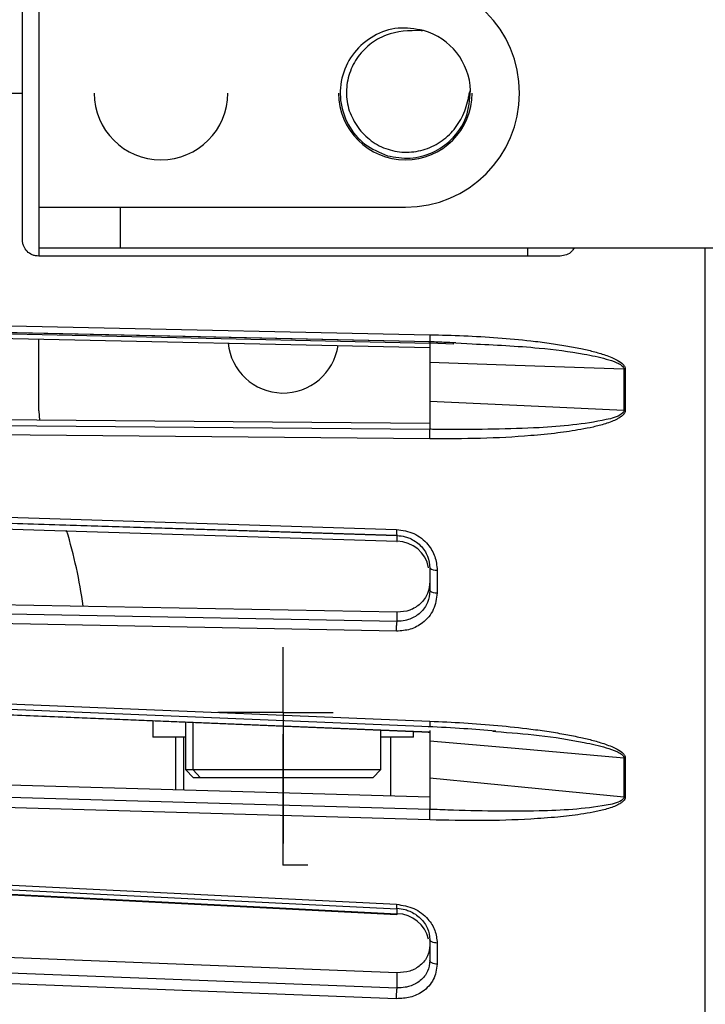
# Model space of a CAD drawing. Header units: millimetres. Extents: x -98 to 282, y -122 to 122.
# Tile 5 of 18: x -44 to -2, y -56 to 5. Entities that reach past the tile are written whole.
import ezdxf

# ---------------------------------------------------------------- set-up
doc = ezdxf.new("R2010")
doc.units = ezdxf.units.MM
doc.header["$PDSIZE"] = -1

msp = doc.modelspace()

# ---------------------------------------------------------------- linework, layer by layer
at = {"color": 7, "linetype": 'Continuous', "lineweight": 25}
for p, q in [((-42.5, 10), (-42.5, -10)), ((-43.5, -9), (-43.5, 9)), ((-16.097, -0.4), (-16.061, 0.032)), ((-69.787, 0), (-43.5, 0)), ((-42.5, -7), (-20, -7)), ((-37.5, -7), (-37.5, -9.5)), ((-42.5, -9.5), (19, -9.5)), ((-12.5, -9.5), (-12.5, -10)), ((-1.6, -121.889), (-1.6, -9.5)), ((-10.5, -10), (-42.5, -10)), ((-18.5, -15.255), (-69.741, -14.154)), ((-18.5, -15.353), (-69.458, -14.244)), ((-69.741, -14.499), (-18.5, -15.616)), ((-42.5, -19.5), (-42.5, -15.074)), ((-18.5, -15.255), (-18.5, -15.256)), ((-18.5, -15.617), (-18.5, -15.616)), ((-17.025, -15.4), (-18.499, -15.349)), ((-16.899, -15.317), (-15.9, -15.381)), ((-6.59, -16.94), (-6.59, -19.454)), ((-18.5, -20.278), (-69.458, -19.833)), ((-42.5, -19.5), (-42.443, -20.081)), ((-69.741, -20.176), (-18.5, -20.624)), ((-18.5, -20.626), (-18.5, -20.624)), ((-18.05, -29.263), (-18.05, -30.657)), ((-20.5, -31.846), (-69.458, -30.923)), ((-69.741, -37.072), (-18.5, -39.183)), ((-35.5, -38.5), (-35.5, -39.5)), ((-33.5, -38.583), (-33.5, -41.5)), ((-33.042, -38.602), (-33.042, -41.5)), ((-21.5, -41.5), (-21.5, -39.077)), ((-19.5, -39.5), (-19.5, -39.159)), ((-18.599, -39.197), (-18.501, -39.202)), ((-18.5, -38.839), (-18.5, -38.842)), ((-18.5, -39.12), (-18.5, -40.263)), ((-18.5, -39.186), (-18.5, -39.183)), ((-14.635, -39.149), (-14.454, -39.165)), ((-33.5, -39.5), (-35.5, -39.5)), ((-34.1, -39.5), (-34.1, -42.747)), ((-33.616, -39.5), (-33.616, -42.761)), ((-19.5, -39.5), (-21.5, -39.5)), ((-20.9, -43.127), (-20.9, -39.5)), ((-6.59, -40.788), (-6.59, -43.174)), ((-33.5, -41.5), (-33, -42)), ((-33.5, -41.5), (-21.5, -41.5)), ((-32.581, -42), (-33.042, -41.5)), ((-22, -42), (-21.5, -41.5)), ((-18.5, -43.197), (-69.458, -41.729)), ((-22, -42), (-33, -42)), ((-69.741, -42.457), (-18.5, -43.934)), ((-18.5, -43.938), (-18.5, -43.934)), ((-20.5, -50.338), (-20.5, -50.008)), ((-20.5, -53.957), (-69.458, -52.074)), ((-18.05, -52.139), (-18.05, -53.432))]:
    msp.add_line(p, q, dxfattribs=at)
at = {"color": 7, "linetype": 'Continuous'}
for p, q in [((-27.5, -38), (-27.5, -33.987)), ((-27.5, -38), (-31.513, -38)), ((-27.5, -38), (-27.5, -46.026)), ((-27.5, -38), (-24.426, -38)), ((-27.5, -47.35), (-27.5, -39.324)), ((-27.5, -47.35), (-25.991, -47.35))]:
    msp.add_line(p, q, dxfattribs=at)
at = {"color": 7, "linetype": 'Continuous', "lineweight": 25, "flags": 128}
for points in [[(-69.787, -13.717), (-41.345, -14.33), (-18.5, -14.821)], [(-69.762, -14.134), (-44.771, -14.671), (-18.5, -15.236)], [(-6.59, -16.94), (-13.26, -16.712), (-18.5, -16.532)], [(-6.51, -16.942), (-6.51, -17.257), (-6.51, -17.571), (-6.51, -17.886), (-6.51, -18.2), (-6.51, -18.515), (-6.51, -18.829), (-6.51, -19.143), (-6.51, -19.457)], [(-18.5, -18.905), (-11.83, -19.212), (-6.59, -19.454)], [(-18.5, -21.205), (-47.499, -20.952), (-69.787, -20.758)], [(-69.787, -25.219), (-42.47, -26.076), (-20.548, -26.764)], [(-69.764, -25.593), (-45.77, -26.345), (-20.523, -27.137)], [(-20.521, -27.14), (-48.075, -26.276), (-69.741, -25.596)], [(-69.741, -25.936), (-42.166, -26.808), (-20.5, -27.494)], [(-20.5, -27.494), (-20.5, -27.235), (-20.5, -27.14)], [(-69.741, -31.461), (-42.166, -31.982), (-20.5, -32.391)], [(-20.5, -32.391), (-20.5, -32.086), (-20.5, -31.846)], [(-20.548, -33.009), (-48.379, -32.485), (-69.787, -32.081)], [(-69.787, -36.427), (-41.345, -37.592), (-18.5, -38.527)], [(-69.766, -36.759), (-44.775, -37.781), (-18.5, -38.856)], [(-69.753, -37.089), (-44.775, -38.118), (-18.501, -39.2)], [(-6.59, -40.788), (-13.26, -40.208), (-18.5, -39.752)], [(-6.51, -40.793), (-6.51, -41.092), (-6.51, -41.391), (-6.51, -41.69), (-6.51, -41.988), (-6.51, -42.286), (-6.51, -42.584), (-6.51, -42.882), (-6.51, -43.179)], [(-18.5, -42.003), (-11.83, -42.659), (-6.59, -43.174)], [(-18.5, -44.585), (-47.499, -43.75), (-69.787, -43.109)], [(-69.787, -47.295), (-42.47, -48.663), (-20.548, -49.761)], [(-69.768, -47.583), (-45.774, -48.784), (-20.527, -50.048)], [(-69.758, -47.901), (-45.774, -49.108), (-20.528, -50.378)], [(-69.741, -47.861), (-42.166, -49.248), (-20.5, -50.338)], [(-18.05, -52.139), (-18.14, -52.131), (-18.225, -52.117), (-18.303, -52.096), (-18.371, -52.069), (-18.426, -52.037), (-18.467, -52.001), (-18.492, -51.963), (-18.5, -51.923)], [(-69.741, -52.985), (-42.166, -54.046), (-20.5, -54.88)], [(-20.548, -55.554), (-48.379, -54.484), (-69.787, -53.662)], [(-18.05, -53.432), (-18.14, -53.424), (-18.225, -53.409), (-18.303, -53.388), (-18.371, -53.36), (-18.426, -53.328), (-18.467, -53.291), (-18.492, -53.252), (-18.5, -53.211)], [(-20.5, -54.88), (-20.5, -54.363), (-20.5, -53.957)]]:
    msp.add_lwpolyline(points, dxfattribs=at)
at = {"color": 7, "linetype": 'Continuous', "lineweight": 25}
for centre, radius, start, end in [((-20, 0), 7, 270, 90), ((-20, 0), 4, 2.13675, 74.02627), ((-35, 0), 4.1, 180, 0), ((-20, 0), 4.1, 180, 0), ((-27.5, -15), 3.4, 185.68859, 351.81883), ((-6.463, -13.535), 3.407, 267.86916, 269.20455), ((-69.5, -35.511), 30, 7.75219, 16.83087), ((-20.524, -29.476), 1.983, 10.42002, 89.29336), ((-18.146, -28.723), 0.548, 229.79466, 280.0839), ((-18.145, -30.132), 0.533, 228.22829, 280.28513), ((-6.463, -39.372), 1.422, 264.87816, 268.08322), ((-20.548, -52.366), 2.028, 13.29052, 88.63215)]:
    msp.add_arc(centre, radius, start, end, dxfattribs=at)
msp.add_open_spline([(-18.899, 3.846), (-19.419, 3.932), (-20.459, 4.104), (-21.993, 3.581), (-23.213, 2.555), (-23.946, 1.129), (-24.078, -0.468), (-23.587, -1.984), (-22.561, -3.24), (-21.588, -3.644), (-21.101, -3.846)], degree=3, dxfattribs=at)
for points, knots in [([(-18.899, 3.846), (-18.9, 3.844), (-18.901, 3.841), (-18.907, 3.835), (-18.95, 3.814), (-19.742, 3.856), (-20.906, 3.776), (-22.23, 3.016), (-23.028, 2.154), (-23.529, 1.085), (-23.671, -0.079), (-23.463, -1.249), (-23.039, -1.902), (-22.827, -2.229)], [0, 0, 0, 0, 0.000528, 0.001115, 0.002599, 0.015733, 0.249595, 0.374238, 0.499878, 0.624875, 0.749866, 0.874928, 1, 1, 1, 1]), ([(-22.827, -2.229), (-22.56, -2.511), (-22.025, -3.074), (-20.939, -3.549), (-19.775, -3.685), (-18.622, -3.453), (-17.597, -2.879), (-16.788, -2.029), (-16.349, -1.154), (-16.172, -0.5), (-16.105, -0.167), (-16.069, 0.007), (-16.045, 0.096), (-16.023, 0.137), (-16.012, 0.146), (-16.007, 0.149), (-16.004, 0.149), (-16.003, 0.149)], [0, 0, 0, 0, 0.1248223, 0.249652, 0.374712, 0.4995892, 0.6244815, 0.7494138, 0.8744504, 0.9371031, 0.968575, 0.9843181, 0.9950067, 0.9980771, 0.9991378, 0.9995848, 1, 1, 1, 1]), ([(-21.101, -3.846), (-20.637, -3.928), (-19.705, -4.095), (-18.31, -3.713), (-17.07, -2.862), (-16.141, -1.515), (-16.049, -0.403), (-16.003, 0.149)], [0, 0, 0, 0, 0.186652, 0.374631, 0.560027, 0.781505, 1, 1, 1, 1]), ([(-42.5, -10), (-42.567, -9.996), (-42.702, -9.988), (-42.953, -9.907), (-43.226, -9.724), (-43.408, -9.451), (-43.489, -9.201), (-43.496, -9.067), (-43.5, -9)], [0, 0, 0, 0, 0.129409, 0.258734, 0.500621, 0.743338, 0.871572, 1, 1, 1, 1]), ([(-9.654, -9.5), (-9.696, -9.572), (-9.804, -9.758), (-10.11, -9.952), (-10.37, -9.984), (-10.5, -10)], [0, 0, 0, 0, 0.2422983, 0.6201091, 1, 1, 1, 1]), ([(-18.5, -14.821), (-17.806, -14.839), (-16.414, -14.873), (-14.347, -14.999), (-12.6, -15.158), (-11.212, -15.331), (-10.189, -15.487), (-9.288, -15.657), (-8.478, -15.842), (-7.843, -16.027), (-7.355, -16.209), (-6.978, -16.388), (-6.695, -16.572), (-6.532, -16.788), (-6.517, -16.893), (-6.51, -16.942)], [0, 0, 0, 0, 0.167566, 0.336422, 0.499725, 0.590815, 0.673973, 0.749281, 0.811617, 0.874194, 0.908303, 0.936935, 0.974643, 0.98828, 1, 1, 1, 1]), ([(-18.5, -14.821), (-18.5, -14.883), (-18.5, -15.01), (-18.5, -15.155), (-18.5, -15.229), (-18.5, -15.26), (-18.5, -15.258), (-18.5, -15.256)], [0, 0, 0, 0, 0.2440496, 0.4994426, 0.7153198, 0.8491754, 1, 1, 1, 1]), ([(-18.594, -15.233), (-18.277, -15.247), (-17.712, -15.271), (-17.147, -15.293), (-16.899, -15.303)], [0, 0, 0, 0, 0.5610817, 1, 1, 1, 1]), ([(-18.5, -15.357), (-18.5, -15.359), (-18.5, -15.392), (-18.5, -15.446), (-18.5, -15.505), (-18.5, -15.549), (-18.501, -15.579), (-18.501, -15.59), (-18.501, -15.594)], [0, 0, 0, 0, 0.013842, 0.273217, 0.535896, 0.661509, 0.87751, 1, 1, 1, 1]), ([(-18.5, -15.283), (-18.5, -15.286), (-18.5, -15.294), (-18.5, -15.531), (-18.5, -15.891), (-18.5, -16.245), (-18.5, -16.437), (-18.5, -16.532)], [0, 0, 0, 0, 0.120612, 0.413209, 0.705783, 0.853168, 1, 1, 1, 1]), ([(-15.9, -15.381), (-14.531, -15.446), (-12.234, -15.555), (-9.489, -15.909), (-7.898, -16.233), (-7.136, -16.48), (-6.787, -16.659), (-6.649, -16.785), (-6.598, -16.871), (-6.593, -16.917), (-6.59, -16.94)], [0, 0, 0, 0, 0.429155, 0.720245, 0.864698, 0.93559, 0.969668, 0.985531, 0.992917, 1, 1, 1, 1]), ([(-18.5, -16.532), (-18.5, -16.976), (-18.5, -17.767), (-18.5, -18.557), (-18.5, -18.905)], [0, 0, 0, 0, 0.559999, 1, 1, 1, 1]), ([(-18.5, -18.905), (-18.5, -19.002), (-18.5, -19.196), (-18.5, -19.582), (-18.5, -20.029), (-18.5, -20.446), (-18.5, -20.564), (-18.5, -20.624)], [0, 0, 0, 0, 0.125465, 0.251186, 0.500358, 0.750057, 1, 1, 1, 1]), ([(-6.51, -19.457), (-6.517, -19.505), (-6.532, -19.609), (-6.642, -19.75), (-6.803, -19.885), (-7.04, -20.022), (-7.355, -20.161), (-7.843, -20.327), (-8.478, -20.493), (-9.452, -20.684), (-10.727, -20.87), (-12.78, -21.071), (-15.397, -21.21), (-17.466, -21.206), (-18.5, -21.205)], [0, 0, 0, 0, 0.0117153, 0.0253501, 0.0422638, 0.0631859, 0.0917906, 0.1259219, 0.1884929, 0.2508241, 0.366653, 0.5003454, 0.7501243, 1, 1, 1, 1]), ([(-6.59, -19.454), (-6.593, -19.477), (-6.598, -19.523), (-6.649, -19.606), (-6.96, -19.869), (-8.729, -20.294), (-12.257, -20.62), (-15.523, -20.635), (-17.396, -20.643)], [0, 0, 0, 0, 0.006129, 0.01252, 0.026246, 0.116739, 0.493304, 1, 1, 1, 1]), ([(-6.51, -19.457), (-6.525, -19.456), (-6.552, -19.456), (-6.578, -19.455), (-6.59, -19.454)], [0, 0, 0, 0, 0.559968, 1, 1, 1, 1]), ([(-18.5, -21.205), (-18.5, -21.141), (-18.5, -21.044), (-18.5, -20.92), (-18.5, -20.846), (-18.5, -20.785), (-18.501, -20.727), (-18.5, -20.662), (-18.5, -20.639), (-18.5, -20.626)], [0, 0, 0, 0, 0.242415, 0.371253, 0.501733, 0.564129, 0.671423, 0.819818, 1, 1, 1, 1]), ([(-18.429, -20.627), (-18.441, -20.627), (-18.464, -20.626), (-18.488, -20.626), (-18.5, -20.626)], [0, 0, 0, 0, 0.500001, 1, 1, 1, 1]), ([(-17.396, -20.643), (-17.617, -20.638), (-17.958, -20.63), (-18.306, -20.628), (-18.429, -20.627)], [0, 0, 0, 0, 0.64599, 1, 1, 1, 1]), ([(-20.548, -26.764), (-20.18, -26.819), (-19.447, -26.929), (-18.626, -27.603), (-18.137, -28.419), (-18.079, -28.981), (-18.05, -29.263)], [0, 0, 0, 0, 0.280377, 0.559712, 0.779882, 1, 1, 1, 1]), ([(-20.548, -26.764), (-20.547, -26.824), (-20.547, -26.917), (-20.541, -27.017), (-20.535, -27.079), (-20.528, -27.12), (-20.524, -27.131), (-20.523, -27.135)], [0, 0, 0, 0, 0.345234, 0.531154, 0.721048, 0.910951, 1, 1, 1, 1]), ([(-20.523, -27.135), (-20.521, -27.14), (-20.514, -27.162), (-20.506, -27.15), (-20.5, -27.14)], [0, 0, 0, 0, 0.219115, 1, 1, 1, 1]), ([(-20.5, -27.14), (-20.336, -27.156), (-20.074, -27.181), (-19.58, -27.359), (-19.155, -27.643), (-18.821, -28.056), (-18.569, -28.515), (-18.527, -28.894), (-18.5, -29.142)], [0, 0, 0, 0, 0.157699, 0.250775, 0.500212, 0.631323, 0.758454, 1, 1, 1, 1]), ([(-20.523, -27.489), (-20.522, -27.494), (-20.515, -27.516), (-20.507, -27.504), (-20.5, -27.494)], [0, 0, 0, 0, 0.221091, 1, 1, 1, 1]), ([(-18.5, -29.142), (-18.5, -29.401), (-18.5, -29.864), (-18.5, -30.326), (-18.5, -30.53)], [0, 0, 0, 0, 0.56, 1, 1, 1, 1]), ([(-18.5, -29.971), (-18.528, -30.217), (-18.569, -30.592), (-18.822, -31.035), (-19.156, -31.422), (-19.717, -31.782), (-20.239, -31.825), (-20.5, -31.846)], [0, 0, 0, 0, 0.242837, 0.37006, 0.500846, 0.750309, 1, 1, 1, 1]), ([(-18.05, -30.657), (-18.097, -31.012), (-18.192, -31.721), (-18.861, -32.497), (-19.683, -32.948), (-20.259, -32.989), (-20.548, -33.009)], [0, 0, 0, 0, 0.27982, 0.559169, 0.779392, 1, 1, 1, 1]), ([(-18.5, -30.53), (-18.527, -30.775), (-18.569, -31.15), (-18.821, -31.591), (-19.155, -31.978), (-19.58, -32.234), (-20.074, -32.374), (-20.336, -32.397), (-20.5, -32.391), (-20.5, -32.391)], [0, 0, 0, 0, 0.2415535, 0.368683, 0.499786, 0.7492135, 0.8423302, 0.9999965, 1, 1, 1, 1]), ([(-20.548, -33.009), (-20.547, -32.947), (-20.547, -32.851), (-20.542, -32.721), (-20.535, -32.627), (-20.528, -32.543), (-20.516, -32.451), (-20.506, -32.415), (-20.5, -32.391)], [0, 0, 0, 0, 0.239412, 0.368332, 0.5, 0.631669, 0.760589, 1, 1, 1, 1]), ([(-18.5, -38.527), (-17.806, -38.558), (-16.414, -38.62), (-14.347, -38.781), (-12.6, -38.969), (-11.212, -39.162), (-10.189, -39.332), (-9.288, -39.513), (-8.478, -39.705), (-7.843, -39.895), (-7.355, -40.078), (-6.978, -40.256), (-6.695, -40.437), (-6.532, -40.646), (-6.517, -40.746), (-6.51, -40.793)], [0, 0, 0, 0, 0.167566, 0.3364219, 0.4997246, 0.5908149, 0.6739727, 0.7492807, 0.8116173, 0.8741937, 0.9083026, 0.9369352, 0.9746426, 0.9882798, 1, 1, 1, 1]), ([(-18.5, -38.527), (-18.5, -38.585), (-18.5, -38.702), (-18.5, -38.816), (-18.5, -38.842), (-18.5, -38.852)], [0, 0, 0, 0, 0.362701, 0.742261, 1, 1, 1, 1]), ([(-18.598, -38.852), (-17.868, -38.886), (-16.483, -38.95), (-15.103, -39.067), (-14.451, -39.122)], [0, 0, 0, 0, 0.527912, 1, 1, 1, 1]), ([(-18.5, -39.105), (-18.5, -39.124), (-18.5, -39.153), (-18.5, -39.183), (-18.501, -39.194), (-18.501, -39.2)], [0, 0, 0, 0, 0.43871, 0.648502, 1, 1, 1, 1]), ([(-18.5, -38.852), (-18.5, -38.856), (-18.5, -38.87), (-18.5, -38.867), (-18.5, -38.851), (-18.5, -38.843)], [0, 0, 0, 0, 0.129773, 0.538951, 1, 1, 1, 1]), ([(-18.5, -39.202), (-18.5, -39.219), (-18.5, -39.29), (-18.5, -39.485), (-18.5, -39.663), (-18.5, -39.752)], [0, 0, 0, 0, 0.130481, 0.566058, 1, 1, 1, 1]), ([(-14.454, -39.165), (-13.568, -39.233), (-11.753, -39.372), (-9.49, -39.724), (-7.898, -40.078), (-7.136, -40.334), (-6.787, -40.515), (-6.649, -40.639), (-6.598, -40.722), (-6.593, -40.766), (-6.59, -40.788)], [0, 0, 0, 0, 0.327422, 0.670388, 0.840585, 0.924111, 0.964262, 0.982952, 0.991654, 1, 1, 1, 1]), ([(-18.5, -39.752), (-18.5, -40.173), (-18.5, -40.925), (-18.5, -41.674), (-18.5, -42.003)], [0, 0, 0, 0, 0.559999, 1, 1, 1, 1]), ([(-18.5, -42.003), (-18.5, -42.096), (-18.5, -42.282), (-18.5, -42.672), (-18.5, -43.152), (-18.5, -43.647), (-18.5, -43.838), (-18.5, -43.934)], [0, 0, 0, 0, 0.125465, 0.251186, 0.500358, 0.750057, 1, 1, 1, 1]), ([(-6.51, -43.179), (-6.517, -43.225), (-6.532, -43.323), (-6.642, -43.454), (-6.803, -43.578), (-7.04, -43.704), (-7.355, -43.828), (-7.843, -43.976), (-8.478, -44.119), (-9.452, -44.279), (-10.727, -44.429), (-12.78, -44.576), (-15.397, -44.654), (-17.466, -44.608), (-18.5, -44.585)], [0, 0, 0, 0, 0.011715, 0.02535, 0.042264, 0.063186, 0.091791, 0.125922, 0.188493, 0.250824, 0.366653, 0.500345, 0.750124, 1, 1, 1, 1]), ([(-6.59, -43.174), (-6.593, -43.195), (-6.598, -43.239), (-6.649, -43.316), (-6.96, -43.556), (-8.729, -43.907), (-12.257, -44.113), (-15.523, -44.033), (-17.396, -43.987)], [0, 0, 0, 0, 0.006129, 0.01252, 0.026246, 0.116739, 0.493304, 1, 1, 1, 1]), ([(-6.51, -43.179), (-6.525, -43.179), (-6.552, -43.177), (-6.578, -43.175), (-6.59, -43.174)], [0, 0, 0, 0, 0.559968, 1, 1, 1, 1]), ([(-18.5, -44.585), (-18.5, -44.524), (-18.5, -44.43), (-18.5, -44.3), (-18.5, -44.22), (-18.5, -44.15), (-18.501, -44.081), (-18.5, -43.999), (-18.5, -43.96), (-18.5, -43.938)], [0, 0, 0, 0, 0.242415, 0.371253, 0.501733, 0.564129, 0.671423, 0.819818, 1, 1, 1, 1]), ([(-18.429, -43.941), (-18.441, -43.941), (-18.464, -43.94), (-18.488, -43.938), (-18.5, -43.938)], [0, 0, 0, 0, 0.500001, 1, 1, 1, 1]), ([(-17.396, -43.987), (-17.617, -43.972), (-17.958, -43.951), (-18.306, -43.944), (-18.429, -43.941)], [0, 0, 0, 0, 0.64599, 1, 1, 1, 1]), ([(-20.548, -49.761), (-20.18, -49.82), (-19.447, -49.937), (-18.626, -50.583), (-18.137, -51.353), (-18.079, -51.877), (-18.05, -52.139)], [0, 0, 0, 0, 0.280377, 0.559712, 0.779882, 1, 1, 1, 1]), ([(-20.548, -49.761), (-20.547, -49.815), (-20.547, -49.899), (-20.541, -49.979), (-20.535, -50.026), (-20.53, -50.04), (-20.527, -50.047)], [0, 0, 0, 0, 0.381441, 0.586861, 0.79667, 1, 1, 1, 1]), ([(-20.527, -50.047), (-20.527, -50.048), (-20.524, -50.056), (-20.515, -50.057), (-20.506, -50.027), (-20.5, -50.008)], [0, 0, 0, 0, 0.010934, 0.357114, 1, 1, 1, 1]), ([(-20.5, -50.008), (-20.336, -50.027), (-20.074, -50.057), (-19.58, -50.236), (-19.155, -50.513), (-18.821, -50.905), (-18.569, -51.34), (-18.527, -51.692), (-18.5, -51.923)], [0, 0, 0, 0, 0.157699, 0.250775, 0.500212, 0.631323, 0.758454, 1, 1, 1, 1]), ([(-20.528, -50.378), (-20.528, -50.378), (-20.525, -50.387), (-20.516, -50.387), (-20.506, -50.357), (-20.5, -50.338)], [0, 0, 0, 0, 0.013303, 0.358658, 1, 1, 1, 1]), ([(-18.5, -51.923), (-18.5, -52.164), (-18.5, -52.594), (-18.5, -53.023), (-18.5, -53.211)], [0, 0, 0, 0, 0.56, 1, 1, 1, 1]), ([(-18.5, -52.265), (-18.528, -52.492), (-18.569, -52.838), (-18.822, -53.243), (-19.156, -53.593), (-19.717, -53.914), (-20.239, -53.942), (-20.5, -53.957)], [0, 0, 0, 0, 0.242837, 0.37006, 0.500846, 0.750309, 1, 1, 1, 1]), ([(-18.05, -53.432), (-18.097, -53.76), (-18.192, -54.414), (-18.861, -55.117), (-19.683, -55.516), (-20.259, -55.541), (-20.548, -55.554)], [0, 0, 0, 0, 0.27982, 0.559169, 0.779392, 1, 1, 1, 1]), ([(-18.5, -53.211), (-18.527, -53.438), (-18.569, -53.784), (-18.821, -54.185), (-19.155, -54.534), (-19.58, -54.759), (-20.074, -54.875), (-20.336, -54.889), (-20.5, -54.88), (-20.5, -54.88)], [0, 0, 0, 0, 0.241554, 0.368683, 0.499786, 0.749213, 0.84233, 0.999996, 1, 1, 1, 1]), ([(-20.548, -55.554), (-20.547, -55.495), (-20.547, -55.404), (-20.542, -55.272), (-20.535, -55.171), (-20.528, -55.077), (-20.516, -54.968), (-20.506, -54.914), (-20.5, -54.88)], [0, 0, 0, 0, 0.239412, 0.368332, 0.5, 0.631669, 0.760589, 1, 1, 1, 1])]:
    msp.add_open_spline(points, degree=3, knots=knots, dxfattribs=at)
at = {"color": 7, "linetype": 'Continuous'}
for p in [(-27.5, -38), (-27.5, -38), (-27.5, -47.35)]:
    msp.add_point(p, dxfattribs=at)

doc.saveas('drawing.dxf')
